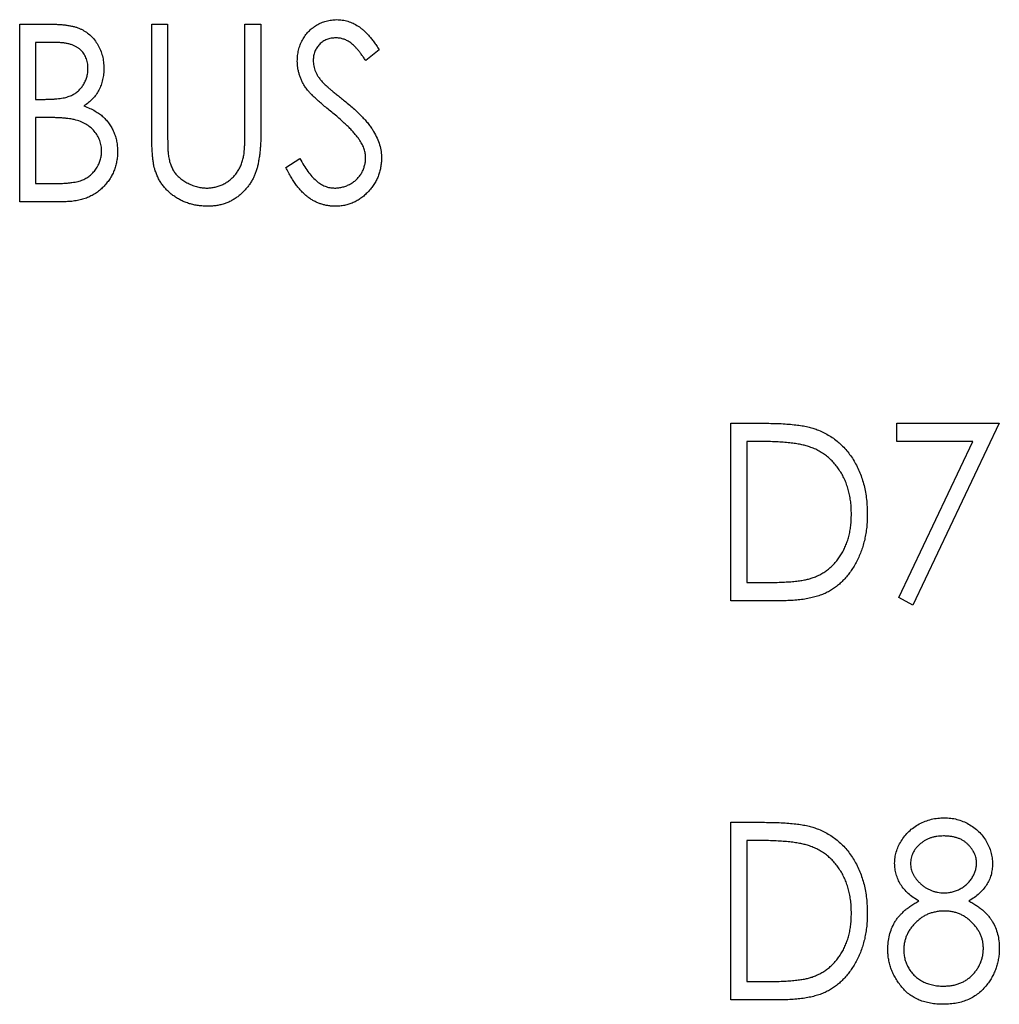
# Paper-space layout 'Sheet 2' of a CAD drawing. Header units: millimetres. Extents: x 0 to 420, y 0 to 297.
# Tile 12 of 48: x 61 to 75, y 162 to 177. Entities that reach past the tile are written whole.
import ezdxf

# ---------------------------------------------------------------- set-up
doc = ezdxf.new("R2010")
doc.units = ezdxf.units.MM

psp = doc.layouts.new('Sheet 2')

# ---------------------------------------------------------------- linework, layer by layer
at = {"color": 7, "linetype": 'Continuous', "lineweight": 25}
for p, q in [((60.82, 176.738), (61.297, 176.738)), ((60.82, 174.092), (60.82, 176.738)), ((62.787, 176.738), (63.025, 176.738)), ((62.787, 175.14), (62.787, 176.738)), ((63.025, 176.738), (63.025, 175.152)), ((64.178, 175.152), (64.178, 176.738)), ((64.178, 176.738), (64.415, 176.738)), ((64.415, 176.738), (64.415, 175.14)), ((61.342, 176.466), (61.057, 176.466)), ((61.057, 176.466), (61.057, 175.618)), ((66.179, 176.358), (65.978, 176.195)), ((61.057, 175.618), (61.198, 175.618)), ((61.197, 175.347), (61.057, 175.347)), ((61.057, 175.347), (61.057, 174.363)), ((64.788, 174.602), (64.998, 174.736)), ((61.057, 174.363), (61.364, 174.363)), ((61.489, 174.092), (60.82, 174.092)), ((71.42, 168.142), (71.42, 170.788)), ((71.42, 170.788), (71.921, 170.788)), ((73.896, 170.788), (75.423, 170.788)), ((73.896, 170.516), (73.896, 170.788)), ((75.423, 170.788), (74.134, 168.074)), ((71.829, 170.516), (71.658, 170.516)), ((71.658, 170.516), (71.658, 168.413)), ((75.027, 170.516), (73.896, 170.516)), ((73.923, 168.19), (75.027, 170.516)), ((71.658, 168.413), (71.937, 168.413)), ((72.189, 168.142), (71.42, 168.142)), ((74.134, 168.074), (73.923, 168.19)), ((71.42, 162.192), (71.42, 164.838)), ((71.42, 164.838), (71.921, 164.838)), ((71.829, 164.566), (71.658, 164.566)), ((71.658, 164.566), (71.658, 162.463)), ((71.658, 162.463), (71.937, 162.463)), ((72.189, 162.192), (71.42, 162.192))]:
    psp.add_line(p, q, dxfattribs=at)
for points, knots in [([(64.958, 176.188), (64.959, 176.216), (64.961, 176.271), (64.976, 176.352), (64.999, 176.429), (65.032, 176.502), (65.074, 176.569), (65.123, 176.629), (65.181, 176.681), (65.245, 176.726), (65.315, 176.761), (65.389, 176.787), (65.466, 176.802), (65.518, 176.804), (65.545, 176.806)], [0, 0, 0, 0, 0.0882908, 0.1744188, 0.2584228, 0.3423174, 0.4252869, 0.5069347, 0.5879222, 0.670559, 0.7531449, 0.8348442, 0.9166861, 1, 1, 1, 1]), ([(65.545, 176.806), (65.573, 176.804), (65.629, 176.802), (65.711, 176.784), (65.79, 176.753), (65.854, 176.718), (65.903, 176.683), (65.942, 176.652), (65.98, 176.615), (66.019, 176.573), (66.058, 176.526), (66.099, 176.475), (66.139, 176.418), (66.166, 176.378), (66.179, 176.358)], [0, 0, 0, 0, 0.103822, 0.205919, 0.309231, 0.415653, 0.47222, 0.532858, 0.597819, 0.667857, 0.743177, 0.823448, 0.908942, 1, 1, 1, 1]), ([(61.297, 176.738), (61.321, 176.738), (61.366, 176.737), (61.432, 176.733), (61.494, 176.728), (61.551, 176.719), (61.604, 176.709), (61.654, 176.696), (61.699, 176.681), (61.753, 176.657), (61.814, 176.621), (61.881, 176.568), (61.938, 176.504), (61.987, 176.43), (62.025, 176.35), (62.055, 176.265), (62.071, 176.175), (62.074, 176.113), (62.075, 176.082)], [0, 0, 0, 0, 0.060411, 0.117245, 0.171021, 0.220982, 0.268098, 0.311607, 0.352705, 0.391223, 0.464448, 0.5367, 0.610578, 0.686475, 0.763836, 0.840678, 0.919304, 1, 1, 1, 1]), ([(65.531, 176.534), (65.507, 176.533), (65.462, 176.531), (65.397, 176.512), (65.338, 176.481), (65.288, 176.439), (65.247, 176.388), (65.217, 176.33), (65.199, 176.266), (65.197, 176.222), (65.196, 176.199)], [0, 0, 0, 0, 0.133507, 0.258557, 0.380724, 0.504971, 0.628085, 0.748901, 0.871477, 1, 1, 1, 1]), ([(65.978, 176.195), (65.967, 176.212), (65.946, 176.244), (65.913, 176.289), (65.882, 176.33), (65.852, 176.366), (65.823, 176.398), (65.796, 176.425), (65.769, 176.449), (65.736, 176.474), (65.694, 176.498), (65.642, 176.519), (65.587, 176.532), (65.55, 176.533), (65.531, 176.534)], [0, 0, 0, 0, 0.102557, 0.196911, 0.284395, 0.364416, 0.437215, 0.503536, 0.563602, 0.61645, 0.714669, 0.808954, 0.904132, 1, 1, 1, 1]), ([(61.837, 176.077), (61.837, 176.092), (61.837, 176.121), (61.83, 176.163), (61.822, 176.202), (61.808, 176.239), (61.792, 176.274), (61.772, 176.306), (61.747, 176.336), (61.719, 176.363), (61.687, 176.388), (61.651, 176.409), (61.61, 176.426), (61.565, 176.442), (61.515, 176.452), (61.462, 176.461), (61.403, 176.465), (61.363, 176.466), (61.342, 176.466)], [0, 0, 0, 0, 0.0613296, 0.1202282, 0.1762954, 0.231183, 0.2843601, 0.3368041, 0.3903186, 0.4441023, 0.4999307, 0.558187, 0.6200478, 0.685431, 0.7558339, 0.8320746, 0.9128373, 1, 1, 1, 1]), ([(65.088, 175.785), (65.078, 175.801), (65.057, 175.832), (65.031, 175.88), (65.008, 175.929), (64.991, 175.979), (64.976, 176.03), (64.965, 176.082), (64.959, 176.135), (64.959, 176.17), (64.958, 176.188)], [0, 0, 0, 0, 0.130877, 0.257719, 0.382316, 0.506626, 0.628302, 0.751527, 0.87547, 1, 1, 1, 1]), ([(65.196, 176.199), (65.196, 176.185), (65.197, 176.157), (65.203, 176.115), (65.213, 176.073), (65.228, 176.032), (65.248, 175.99), (65.276, 175.947), (65.31, 175.902), (65.336, 175.873), (65.349, 175.857)], [0, 0, 0, 0, 0.110385, 0.220503, 0.331137, 0.443585, 0.563154, 0.695062, 0.839762, 1, 1, 1, 1]), ([(61.198, 175.618), (61.219, 175.619), (61.259, 175.619), (61.317, 175.621), (61.37, 175.626), (61.42, 175.63), (61.465, 175.638), (61.505, 175.647), (61.542, 175.657), (61.585, 175.673), (61.633, 175.697), (61.685, 175.735), (61.73, 175.779), (61.768, 175.831), (61.799, 175.887), (61.821, 175.948), (61.835, 176.012), (61.837, 176.055), (61.837, 176.077)], [0, 0, 0, 0, 0.069184, 0.1336714, 0.1935726, 0.248874, 0.2998056, 0.3464266, 0.3887398, 0.4272833, 0.4989393, 0.5691837, 0.6394232, 0.7108447, 0.7828025, 0.8546314, 0.9259451, 1, 1, 1, 1]), ([(62.075, 176.082), (62.074, 176.053), (62.072, 175.995), (62.057, 175.912), (62.034, 175.831), (62.001, 175.756), (61.959, 175.686), (61.907, 175.623), (61.846, 175.566), (61.8, 175.535), (61.777, 175.519)], [0, 0, 0, 0, 0.131479, 0.258232, 0.38261, 0.506215, 0.627933, 0.750087, 0.872821, 1, 1, 1, 1]), ([(65.471, 175.425), (65.447, 175.445), (65.4, 175.483), (65.334, 175.539), (65.275, 175.591), (65.224, 175.638), (65.179, 175.681), (65.142, 175.719), (65.112, 175.753), (65.096, 175.775), (65.088, 175.785)], [0, 0, 0, 0, 0.179535, 0.344506, 0.492131, 0.62464, 0.742099, 0.843179, 0.92954, 1, 1, 1, 1]), ([(65.349, 175.857), (65.354, 175.852), (65.366, 175.84), (65.389, 175.82), (65.418, 175.795), (65.454, 175.764), (65.496, 175.729), (65.546, 175.689), (65.602, 175.643), (65.642, 175.611), (65.663, 175.594)], [0, 0, 0, 0, 0.053039, 0.126288, 0.218872, 0.334457, 0.469409, 0.625738, 0.802267, 1, 1, 1, 1]), ([(65.663, 175.594), (65.688, 175.573), (65.738, 175.533), (65.807, 175.471), (65.871, 175.412), (65.928, 175.355), (65.979, 175.299), (66.024, 175.245), (66.063, 175.192), (66.105, 175.125), (66.148, 175.043), (66.186, 174.942), (66.209, 174.841), (66.212, 174.774), (66.213, 174.74)], [0, 0, 0, 0, 0.093761, 0.181614, 0.264342, 0.341677, 0.41338, 0.479975, 0.541968, 0.599292, 0.705911, 0.807015, 0.904485, 1, 1, 1, 1]), ([(61.777, 175.519), (61.806, 175.508), (61.863, 175.486), (61.941, 175.446), (62.008, 175.404), (62.065, 175.358), (62.113, 175.307), (62.156, 175.254), (62.192, 175.194), (62.224, 175.13), (62.247, 175.063), (62.266, 174.992), (62.276, 174.918), (62.277, 174.868), (62.278, 174.843)], [0, 0, 0, 0, 0.105094, 0.200987, 0.288426, 0.36794, 0.443759, 0.519243, 0.59631, 0.674393, 0.754077, 0.833933, 0.916123, 1, 1, 1, 1]), ([(61.634, 175.316), (61.623, 175.318), (61.598, 175.324), (61.558, 175.33), (61.512, 175.335), (61.46, 175.339), (61.403, 175.343), (61.339, 175.345), (61.27, 175.347), (61.222, 175.347), (61.197, 175.347)], [0, 0, 0, 0, 0.080141, 0.171688, 0.277239, 0.39575, 0.527398, 0.670909, 0.828844, 1, 1, 1, 1]), ([(62.041, 174.843), (62.04, 174.871), (62.037, 174.925), (62.016, 175.004), (61.982, 175.077), (61.933, 175.143), (61.874, 175.202), (61.804, 175.251), (61.723, 175.29), (61.665, 175.307), (61.634, 175.316)], [0, 0, 0, 0, 0.122978, 0.241496, 0.358865, 0.47987, 0.603747, 0.728862, 0.860622, 1, 1, 1, 1]), ([(65.892, 175.004), (65.882, 175.019), (65.86, 175.05), (65.822, 175.097), (65.778, 175.147), (65.728, 175.199), (65.672, 175.252), (65.611, 175.308), (65.544, 175.367), (65.496, 175.405), (65.471, 175.425)], [0, 0, 0, 0, 0.092213, 0.193119, 0.303009, 0.423363, 0.552489, 0.69176, 0.840671, 1, 1, 1, 1]), ([(63.025, 175.152), (63.025, 175.13), (63.024, 175.087), (63.025, 175.027), (63.026, 174.973), (63.027, 174.926), (63.028, 174.885), (63.03, 174.851), (63.032, 174.823), (63.034, 174.807), (63.035, 174.801)], [0, 0, 0, 0, 0.191105, 0.362655, 0.516171, 0.650128, 0.766034, 0.862527, 0.941006, 1, 1, 1, 1]), ([(64.152, 174.742), (64.154, 174.751), (64.159, 174.772), (64.164, 174.807), (64.168, 174.849), (64.172, 174.897), (64.174, 174.951), (64.177, 175.012), (64.177, 175.08), (64.178, 175.128), (64.178, 175.152)], [0, 0, 0, 0, 0.069596, 0.155423, 0.257515, 0.37358, 0.506166, 0.6554, 0.819993, 1, 1, 1, 1]), ([(62.832, 174.582), (62.828, 174.596), (62.82, 174.627), (62.812, 174.677), (62.804, 174.736), (62.798, 174.801), (62.793, 174.875), (62.789, 174.956), (62.787, 175.045), (62.787, 175.107), (62.787, 175.14)], [0, 0, 0, 0, 0.077936, 0.169149, 0.274074, 0.391816, 0.523462, 0.668216, 0.827041, 1, 1, 1, 1]), ([(64.415, 175.14), (64.415, 175.111), (64.415, 175.055), (64.411, 174.972), (64.407, 174.894), (64.4, 174.82), (64.39, 174.751), (64.379, 174.685), (64.367, 174.624), (64.351, 174.567), (64.333, 174.512), (64.311, 174.46), (64.285, 174.41), (64.254, 174.362), (64.221, 174.314), (64.182, 174.27), (64.14, 174.226), (64.094, 174.185), (64.045, 174.147), (63.992, 174.115), (63.938, 174.086), (63.88, 174.063), (63.82, 174.046), (63.758, 174.033), (63.693, 174.026), (63.649, 174.025), (63.626, 174.024)], [0, 0, 0, 0, 0.055741, 0.108782, 0.159483, 0.20722, 0.252436, 0.295103, 0.335609, 0.373517, 0.409957, 0.446416, 0.482967, 0.519684, 0.557168, 0.594999, 0.634172, 0.674127, 0.714136, 0.754079, 0.793688, 0.83312, 0.873373, 0.914549, 0.95654, 1, 1, 1, 1]), ([(65.976, 174.744), (65.975, 174.766), (65.972, 174.81), (65.957, 174.876), (65.929, 174.942), (65.905, 174.982), (65.892, 175.004)], [0, 0, 0, 0, 0.238336, 0.482311, 0.73314, 1, 1, 1, 1]), ([(61.364, 174.363), (61.385, 174.364), (61.428, 174.364), (61.489, 174.366), (61.545, 174.37), (61.597, 174.377), (61.645, 174.384), (61.688, 174.393), (61.726, 174.404), (61.771, 174.421), (61.822, 174.447), (61.876, 174.487), (61.924, 174.534), (61.965, 174.589), (61.998, 174.648), (62.023, 174.711), (62.038, 174.776), (62.04, 174.821), (62.041, 174.843)], [0, 0, 0, 0, 0.069807, 0.134579, 0.194415, 0.250549, 0.301262, 0.347969, 0.390185, 0.42866, 0.500914, 0.571392, 0.642245, 0.714971, 0.787795, 0.858561, 0.928895, 1, 1, 1, 1]), ([(62.278, 174.843), (62.278, 174.817), (62.277, 174.766), (62.266, 174.692), (62.249, 174.62), (62.226, 174.552), (62.196, 174.486), (62.158, 174.424), (62.114, 174.365), (62.065, 174.309), (62.009, 174.258), (61.948, 174.213), (61.883, 174.176), (61.813, 174.145), (61.738, 174.121), (61.659, 174.105), (61.575, 174.093), (61.518, 174.092), (61.489, 174.092)], [0, 0, 0, 0, 0.063363, 0.124627, 0.184367, 0.243059, 0.301844, 0.361338, 0.42118, 0.482903, 0.544595, 0.605999, 0.667367, 0.729491, 0.793258, 0.859341, 0.927971, 1, 1, 1, 1]), ([(63.035, 174.801), (63.038, 174.776), (63.045, 174.727), (63.064, 174.659), (63.089, 174.597), (63.119, 174.54), (63.159, 174.489), (63.207, 174.443), (63.265, 174.402), (63.33, 174.364), (63.399, 174.334), (63.47, 174.312), (63.541, 174.298), (63.589, 174.296), (63.613, 174.295)], [0, 0, 0, 0, 0.0889375, 0.1727267, 0.251185, 0.3263801, 0.4009876, 0.479456, 0.5624606, 0.6520321, 0.742988, 0.8310174, 0.9158505, 1, 1, 1, 1]), ([(63.613, 174.295), (63.633, 174.296), (63.674, 174.298), (63.735, 174.308), (63.794, 174.326), (63.851, 174.349), (63.905, 174.38), (63.956, 174.416), (64.001, 174.457), (64.042, 174.504), (64.078, 174.556), (64.108, 174.613), (64.134, 174.675), (64.146, 174.719), (64.152, 174.742)], [0, 0, 0, 0, 0.081412, 0.161686, 0.242811, 0.324775, 0.407586, 0.488453, 0.56979, 0.650718, 0.733306, 0.819186, 0.907133, 1, 1, 1, 1]), ([(64.998, 174.736), (65.016, 174.702), (65.052, 174.635), (65.111, 174.545), (65.172, 174.469), (65.236, 174.406), (65.302, 174.356), (65.371, 174.321), (65.442, 174.299), (65.49, 174.297), (65.515, 174.295)], [0, 0, 0, 0, 0.165307, 0.315251, 0.451801, 0.576089, 0.690151, 0.796612, 0.898685, 1, 1, 1, 1]), ([(65.515, 174.295), (65.535, 174.296), (65.576, 174.297), (65.637, 174.31), (65.695, 174.329), (65.751, 174.356), (65.803, 174.389), (65.848, 174.428), (65.887, 174.473), (65.919, 174.522), (65.944, 174.575), (65.962, 174.63), (65.974, 174.686), (65.975, 174.724), (65.976, 174.744)], [0, 0, 0, 0, 0.086779, 0.172012, 0.257, 0.344091, 0.430347, 0.513787, 0.595624, 0.677565, 0.75969, 0.839996, 0.919133, 1, 1, 1, 1]), ([(66.213, 174.74), (66.213, 174.716), (66.211, 174.669), (66.201, 174.601), (66.186, 174.534), (66.164, 174.469), (66.136, 174.407), (66.1, 174.348), (66.059, 174.29), (66.013, 174.237), (65.962, 174.187), (65.907, 174.143), (65.85, 174.106), (65.79, 174.077), (65.727, 174.053), (65.661, 174.036), (65.593, 174.026), (65.547, 174.025), (65.523, 174.024)], [0, 0, 0, 0, 0.064367, 0.127345, 0.188922, 0.250384, 0.312021, 0.374404, 0.437663, 0.502985, 0.567803, 0.63098, 0.692076, 0.752595, 0.813028, 0.874016, 0.936113, 1, 1, 1, 1]), ([(63.626, 174.024), (63.602, 174.025), (63.554, 174.026), (63.483, 174.033), (63.416, 174.045), (63.35, 174.061), (63.288, 174.083), (63.228, 174.109), (63.171, 174.141), (63.116, 174.176), (63.065, 174.215), (63.019, 174.259), (62.976, 174.305), (62.939, 174.354), (62.905, 174.406), (62.877, 174.462), (62.851, 174.521), (62.838, 174.561), (62.832, 174.582)], [0, 0, 0, 0, 0.069994, 0.137225, 0.203144, 0.267439, 0.330757, 0.392722, 0.455101, 0.517382, 0.579131, 0.639383, 0.69929, 0.758596, 0.817649, 0.877496, 0.938128, 1, 1, 1, 1]), ([(65.523, 174.024), (65.505, 174.024), (65.469, 174.025), (65.415, 174.032), (65.362, 174.042), (65.311, 174.057), (65.262, 174.075), (65.213, 174.098), (65.166, 174.125), (65.12, 174.157), (65.075, 174.193), (65.031, 174.235), (64.988, 174.283), (64.946, 174.336), (64.905, 174.394), (64.865, 174.458), (64.826, 174.528), (64.801, 174.577), (64.788, 174.602)], [0, 0, 0, 0, 0.055089, 0.109447, 0.163323, 0.216767, 0.269874, 0.324148, 0.378969, 0.434708, 0.492467, 0.553707, 0.618022, 0.686132, 0.757893, 0.834258, 0.914668, 1, 1, 1, 1]), ([(71.921, 170.788), (71.965, 170.787), (72.049, 170.787), (72.17, 170.783), (72.283, 170.775), (72.386, 170.765), (72.48, 170.752), (72.565, 170.736), (72.64, 170.716), (72.686, 170.7), (72.708, 170.692)], [0, 0, 0, 0, 0.164344, 0.316794, 0.458147, 0.588563, 0.707492, 0.815269, 0.912897, 1, 1, 1, 1]), ([(72.708, 170.692), (72.737, 170.681), (72.794, 170.657), (72.874, 170.614), (72.95, 170.564), (73.022, 170.51), (73.088, 170.447), (73.15, 170.379), (73.207, 170.305), (73.259, 170.225), (73.305, 170.14), (73.346, 170.05), (73.379, 169.957), (73.408, 169.86), (73.428, 169.758), (73.445, 169.653), (73.453, 169.543), (73.455, 169.469), (73.455, 169.431)], [0, 0, 0, 0, 0.059398, 0.117804, 0.175649, 0.233437, 0.291249, 0.349576, 0.409329, 0.470372, 0.532591, 0.595119, 0.658625, 0.723231, 0.789405, 0.857649, 0.927742, 1, 1, 1, 1]), ([(72.577, 170.442), (72.556, 170.448), (72.513, 170.461), (72.442, 170.475), (72.362, 170.488), (72.273, 170.499), (72.175, 170.506), (72.068, 170.512), (71.951, 170.516), (71.871, 170.516), (71.829, 170.516)], [0, 0, 0, 0, 0.084774, 0.180312, 0.28709, 0.406015, 0.536482, 0.678682, 0.833402, 1, 1, 1, 1]), ([(73.218, 169.432), (73.217, 169.463), (73.217, 169.524), (73.208, 169.613), (73.195, 169.699), (73.177, 169.781), (73.153, 169.86), (73.124, 169.936), (73.089, 170.008), (73.049, 170.076), (73.005, 170.14), (72.957, 170.2), (72.903, 170.253), (72.847, 170.302), (72.785, 170.345), (72.72, 170.384), (72.65, 170.416), (72.601, 170.433), (72.577, 170.442)], [0, 0, 0, 0, 0.072235, 0.141829, 0.209054, 0.274618, 0.338839, 0.40167, 0.463864, 0.525432, 0.586208, 0.645431, 0.704074, 0.762298, 0.820336, 0.879142, 0.938766, 1, 1, 1, 1]), ([(73.455, 169.431), (73.455, 169.399), (73.454, 169.334), (73.447, 169.239), (73.434, 169.147), (73.417, 169.058), (73.395, 168.972), (73.369, 168.889), (73.336, 168.809), (73.3, 168.732), (73.259, 168.659), (73.215, 168.591), (73.169, 168.527), (73.119, 168.469), (73.067, 168.415), (73.011, 168.367), (72.953, 168.324), (72.891, 168.284), (72.825, 168.25), (72.752, 168.221), (72.673, 168.197), (72.589, 168.177), (72.498, 168.161), (72.4, 168.15), (72.297, 168.143), (72.225, 168.142), (72.189, 168.142)], [0, 0, 0, 0, 0.047591, 0.093744, 0.138658, 0.182637, 0.225674, 0.268046, 0.309925, 0.35122, 0.391858, 0.430949, 0.469216, 0.506063, 0.542432, 0.578163, 0.613445, 0.648473, 0.684358, 0.722083, 0.761938, 0.803977, 0.848876, 0.896245, 0.946758, 1, 1, 1, 1]), ([(72.633, 168.481), (72.655, 168.489), (72.699, 168.506), (72.762, 168.537), (72.821, 168.573), (72.877, 168.613), (72.929, 168.659), (72.977, 168.71), (73.022, 168.765), (73.063, 168.824), (73.099, 168.888), (73.131, 168.956), (73.158, 169.027), (73.18, 169.101), (73.197, 169.179), (73.209, 169.26), (73.216, 169.345), (73.217, 169.403), (73.218, 169.432)], [0, 0, 0, 0, 0.059658, 0.118319, 0.176002, 0.23344, 0.290884, 0.349178, 0.408074, 0.468667, 0.53039, 0.592632, 0.655752, 0.720395, 0.787156, 0.855716, 0.926408, 1, 1, 1, 1]), ([(71.937, 168.413), (71.977, 168.413), (72.054, 168.414), (72.166, 168.417), (72.267, 168.422), (72.359, 168.429), (72.441, 168.439), (72.514, 168.45), (72.577, 168.463), (72.615, 168.475), (72.633, 168.481)], [0, 0, 0, 0, 0.172244, 0.3301934, 0.475432, 0.6065481, 0.7244263, 0.8291286, 0.9204072, 1, 1, 1, 1]), ([(73.862, 164.227), (73.864, 164.255), (73.866, 164.311), (73.885, 164.396), (73.916, 164.479), (73.959, 164.559), (74.011, 164.636), (74.075, 164.704), (74.148, 164.764), (74.23, 164.815), (74.317, 164.856), (74.41, 164.884), (74.505, 164.902), (74.57, 164.904), (74.603, 164.906)], [0, 0, 0, 0, 0.075898, 0.152361, 0.231582, 0.313764, 0.397876, 0.481065, 0.564927, 0.651306, 0.738407, 0.824672, 0.911311, 1, 1, 1, 1]), ([(74.603, 164.906), (74.635, 164.904), (74.699, 164.902), (74.792, 164.884), (74.881, 164.854), (74.966, 164.813), (75.045, 164.763), (75.116, 164.703), (75.177, 164.634), (75.228, 164.558), (75.27, 164.477), (75.299, 164.393), (75.318, 164.307), (75.32, 164.248), (75.321, 164.219)], [0, 0, 0, 0, 0.087232, 0.172427, 0.257616, 0.343034, 0.4283, 0.511889, 0.594344, 0.678136, 0.76075, 0.84139, 0.92045, 1, 1, 1, 1]), ([(71.921, 164.838), (71.965, 164.837), (72.049, 164.837), (72.17, 164.833), (72.283, 164.825), (72.386, 164.815), (72.48, 164.802), (72.565, 164.786), (72.64, 164.766), (72.686, 164.75), (72.708, 164.742)], [0, 0, 0, 0, 0.164344, 0.316794, 0.458147, 0.588563, 0.707492, 0.815269, 0.912897, 1, 1, 1, 1]), ([(72.708, 164.742), (72.737, 164.731), (72.794, 164.707), (72.874, 164.664), (72.95, 164.614), (73.022, 164.56), (73.088, 164.497), (73.15, 164.429), (73.207, 164.355), (73.259, 164.275), (73.305, 164.19), (73.346, 164.1), (73.379, 164.007), (73.408, 163.91), (73.428, 163.808), (73.445, 163.703), (73.453, 163.593), (73.455, 163.519), (73.455, 163.481)], [0, 0, 0, 0, 0.059398, 0.117804, 0.175649, 0.233437, 0.291249, 0.349576, 0.409329, 0.470372, 0.532591, 0.595119, 0.658625, 0.723231, 0.789405, 0.857649, 0.927742, 1, 1, 1, 1]), ([(74.591, 164.634), (74.573, 164.634), (74.54, 164.633), (74.49, 164.628), (74.442, 164.618), (74.397, 164.605), (74.354, 164.587), (74.313, 164.567), (74.275, 164.541), (74.239, 164.513), (74.207, 164.482), (74.178, 164.449), (74.154, 164.415), (74.134, 164.38), (74.119, 164.343), (74.107, 164.304), (74.101, 164.264), (74.1, 164.237), (74.1, 164.223)], [0, 0, 0, 0, 0.0729957, 0.1426084, 0.210916, 0.2768553, 0.3412606, 0.4054979, 0.4694891, 0.5341133, 0.5978095, 0.6579498, 0.7161764, 0.7731382, 0.8295284, 0.885346, 0.9418735, 1, 1, 1, 1]), ([(75.084, 164.228), (75.083, 164.241), (75.082, 164.266), (75.076, 164.302), (75.067, 164.339), (75.053, 164.374), (75.035, 164.408), (75.013, 164.442), (74.987, 164.475), (74.958, 164.507), (74.925, 164.537), (74.888, 164.563), (74.847, 164.585), (74.802, 164.604), (74.754, 164.617), (74.703, 164.627), (74.648, 164.633), (74.61, 164.634), (74.591, 164.634)], [0, 0, 0, 0, 0.052892, 0.104861, 0.156461, 0.209915, 0.264475, 0.320383, 0.378702, 0.440292, 0.502986, 0.565931, 0.631168, 0.69788, 0.767558, 0.840346, 0.91813, 1, 1, 1, 1]), ([(72.577, 164.492), (72.556, 164.498), (72.513, 164.511), (72.442, 164.525), (72.362, 164.538), (72.273, 164.549), (72.175, 164.556), (72.068, 164.562), (71.951, 164.566), (71.871, 164.566), (71.829, 164.566)], [0, 0, 0, 0, 0.084774, 0.180312, 0.28709, 0.406015, 0.536482, 0.678682, 0.833402, 1, 1, 1, 1]), ([(73.218, 163.482), (73.217, 163.513), (73.217, 163.574), (73.208, 163.663), (73.195, 163.749), (73.177, 163.831), (73.153, 163.91), (73.124, 163.986), (73.089, 164.058), (73.049, 164.126), (73.005, 164.19), (72.957, 164.25), (72.903, 164.303), (72.847, 164.352), (72.785, 164.395), (72.72, 164.434), (72.65, 164.466), (72.601, 164.483), (72.577, 164.492)], [0, 0, 0, 0, 0.072235, 0.141829, 0.209054, 0.274618, 0.338839, 0.40167, 0.463864, 0.525432, 0.586208, 0.645431, 0.704074, 0.762298, 0.820336, 0.879142, 0.938766, 1, 1, 1, 1]), ([(74.223, 163.666), (74.195, 163.683), (74.139, 163.715), (74.065, 163.775), (74.002, 163.839), (73.951, 163.91), (73.912, 163.985), (73.884, 164.063), (73.866, 164.144), (73.864, 164.199), (73.862, 164.227)], [0, 0, 0, 0, 0.141592, 0.276063, 0.403302, 0.527299, 0.647677, 0.765094, 0.881778, 1, 1, 1, 1]), ([(74.1, 164.223), (74.1, 164.209), (74.101, 164.182), (74.109, 164.141), (74.12, 164.102), (74.137, 164.064), (74.159, 164.027), (74.184, 163.99), (74.215, 163.955), (74.25, 163.921), (74.287, 163.889), (74.327, 163.861), (74.369, 163.839), (74.412, 163.82), (74.457, 163.804), (74.503, 163.794), (74.551, 163.787), (74.583, 163.787), (74.6, 163.786)], [0, 0, 0, 0, 0.056616, 0.111922, 0.167884, 0.224708, 0.283151, 0.34408, 0.407772, 0.474921, 0.54286, 0.609016, 0.67358, 0.738498, 0.801995, 0.866705, 0.932523, 1, 1, 1, 1]), ([(74.6, 163.786), (74.621, 163.787), (74.663, 163.788), (74.725, 163.8), (74.784, 163.82), (74.842, 163.846), (74.896, 163.879), (74.944, 163.919), (74.986, 163.963), (75.02, 164.014), (75.048, 164.067), (75.069, 164.12), (75.081, 164.174), (75.083, 164.21), (75.084, 164.228)], [0, 0, 0, 0, 0.087185, 0.173538, 0.259581, 0.347289, 0.434973, 0.520191, 0.604029, 0.688633, 0.772056, 0.850297, 0.925899, 1, 1, 1, 1]), ([(75.321, 164.219), (75.32, 164.19), (75.318, 164.134), (75.301, 164.052), (75.274, 163.975), (75.234, 163.903), (75.185, 163.835), (75.123, 163.774), (75.052, 163.715), (74.997, 163.683), (74.97, 163.666)], [0, 0, 0, 0, 0.1246928, 0.2446228, 0.3622423, 0.4801474, 0.6004583, 0.7254064, 0.8587054, 1, 1, 1, 1]), ([(73.761, 162.941), (73.762, 162.977), (73.764, 163.049), (73.784, 163.154), (73.816, 163.253), (73.853, 163.331), (73.891, 163.391), (73.924, 163.434), (73.962, 163.475), (74.005, 163.517), (74.052, 163.556), (74.105, 163.594), (74.162, 163.632), (74.203, 163.654), (74.223, 163.666)], [0, 0, 0, 0, 0.120756, 0.236813, 0.35026, 0.46331, 0.521154, 0.58056, 0.64281, 0.707476, 0.775704, 0.846526, 0.921479, 1, 1, 1, 1]), ([(74.97, 163.666), (74.99, 163.655), (75.029, 163.632), (75.085, 163.597), (75.135, 163.559), (75.182, 163.523), (75.224, 163.483), (75.261, 163.442), (75.293, 163.401), (75.33, 163.343), (75.367, 163.268), (75.4, 163.172), (75.419, 163.069), (75.422, 162.998), (75.423, 162.963)], [0, 0, 0, 0, 0.078045, 0.152615, 0.223262, 0.290956, 0.355325, 0.417626, 0.476908, 0.534534, 0.647521, 0.761304, 0.878255, 1, 1, 1, 1]), ([(73.455, 163.481), (73.455, 163.449), (73.454, 163.384), (73.447, 163.289), (73.434, 163.197), (73.417, 163.108), (73.395, 163.022), (73.369, 162.939), (73.336, 162.859), (73.3, 162.782), (73.259, 162.709), (73.215, 162.641), (73.169, 162.577), (73.119, 162.519), (73.067, 162.465), (73.011, 162.417), (72.953, 162.374), (72.891, 162.334), (72.825, 162.3), (72.752, 162.271), (72.673, 162.247), (72.589, 162.227), (72.498, 162.211), (72.4, 162.2), (72.297, 162.193), (72.225, 162.192), (72.189, 162.192)], [0, 0, 0, 0, 0.047591, 0.093744, 0.138658, 0.182637, 0.225674, 0.268046, 0.309925, 0.35122, 0.391858, 0.430949, 0.469216, 0.506063, 0.542432, 0.578163, 0.613445, 0.648473, 0.684358, 0.722083, 0.761938, 0.803977, 0.848876, 0.896245, 0.946758, 1, 1, 1, 1]), ([(72.633, 162.531), (72.655, 162.539), (72.699, 162.556), (72.762, 162.587), (72.821, 162.623), (72.877, 162.663), (72.929, 162.709), (72.977, 162.76), (73.022, 162.815), (73.063, 162.874), (73.099, 162.938), (73.131, 163.006), (73.158, 163.077), (73.18, 163.151), (73.197, 163.229), (73.209, 163.31), (73.216, 163.395), (73.217, 163.453), (73.218, 163.482)], [0, 0, 0, 0, 0.059658, 0.118319, 0.176002, 0.23344, 0.290884, 0.349178, 0.408074, 0.468667, 0.53039, 0.592632, 0.655752, 0.720395, 0.787156, 0.855716, 0.926408, 1, 1, 1, 1]), ([(74.604, 163.515), (74.583, 163.514), (74.542, 163.514), (74.481, 163.504), (74.423, 163.491), (74.367, 163.473), (74.314, 163.447), (74.264, 163.417), (74.217, 163.381), (74.172, 163.341), (74.132, 163.296), (74.096, 163.25), (74.066, 163.202), (74.041, 163.152), (74.022, 163.1), (74.009, 163.046), (73.999, 162.99), (73.999, 162.952), (73.998, 162.933)], [0, 0, 0, 0, 0.067596, 0.132929, 0.196397, 0.259393, 0.321589, 0.384465, 0.447689, 0.51278, 0.577452, 0.639772, 0.700413, 0.760058, 0.819311, 0.878362, 0.938641, 1, 1, 1, 1]), ([(75.185, 162.958), (75.185, 162.976), (75.184, 163.011), (75.176, 163.064), (75.162, 163.115), (75.144, 163.164), (75.12, 163.213), (75.09, 163.259), (75.055, 163.303), (75.016, 163.346), (74.973, 163.385), (74.927, 163.42), (74.879, 163.449), (74.828, 163.473), (74.775, 163.492), (74.72, 163.505), (74.663, 163.513), (74.624, 163.514), (74.604, 163.515)], [0, 0, 0, 0, 0.060715, 0.119658, 0.178637, 0.237715, 0.297539, 0.359052, 0.422199, 0.48783, 0.553898, 0.618464, 0.681173, 0.74367, 0.806099, 0.869114, 0.93394, 1, 1, 1, 1]), ([(74.589, 162.124), (74.556, 162.125), (74.492, 162.127), (74.398, 162.138), (74.312, 162.158), (74.23, 162.186), (74.156, 162.222), (74.087, 162.266), (74.025, 162.318), (73.97, 162.378), (73.921, 162.442), (73.878, 162.509), (73.842, 162.577), (73.812, 162.646), (73.789, 162.718), (73.773, 162.791), (73.762, 162.865), (73.761, 162.915), (73.761, 162.941)], [0, 0, 0, 0, 0.075685, 0.147388, 0.21543, 0.280739, 0.344012, 0.406031, 0.467816, 0.530525, 0.592889, 0.653222, 0.712146, 0.770064, 0.827275, 0.884378, 0.941815, 1, 1, 1, 1]), ([(73.998, 162.933), (73.999, 162.909), (74.001, 162.862), (74.015, 162.793), (74.039, 162.725), (74.071, 162.661), (74.111, 162.6), (74.161, 162.547), (74.217, 162.501), (74.281, 162.463), (74.35, 162.432), (74.426, 162.411), (74.507, 162.397), (74.562, 162.396), (74.591, 162.395)], [0, 0, 0, 0, 0.079492, 0.157381, 0.236934, 0.317668, 0.399093, 0.479085, 0.559795, 0.642118, 0.726678, 0.813997, 0.904588, 1, 1, 1, 1]), ([(74.591, 162.395), (74.613, 162.396), (74.656, 162.397), (74.719, 162.405), (74.779, 162.418), (74.835, 162.437), (74.888, 162.46), (74.937, 162.49), (74.983, 162.523), (75.025, 162.563), (75.062, 162.606), (75.095, 162.651), (75.123, 162.698), (75.146, 162.746), (75.163, 162.797), (75.176, 162.849), (75.184, 162.903), (75.185, 162.939), (75.185, 162.958)], [0, 0, 0, 0, 0.07246, 0.141932, 0.208401, 0.273058, 0.335808, 0.397893, 0.459985, 0.52308, 0.585468, 0.646407, 0.705612, 0.763909, 0.821613, 0.880053, 0.939113, 1, 1, 1, 1]), ([(75.423, 162.963), (75.422, 162.937), (75.422, 162.887), (75.412, 162.812), (75.398, 162.74), (75.378, 162.67), (75.352, 162.602), (75.319, 162.537), (75.282, 162.474), (75.253, 162.434), (75.238, 162.414)], [0, 0, 0, 0, 0.129553, 0.256356, 0.381025, 0.503667, 0.6269, 0.749143, 0.873737, 1, 1, 1, 1]), ([(71.937, 162.463), (71.977, 162.463), (72.054, 162.464), (72.166, 162.467), (72.267, 162.472), (72.359, 162.479), (72.441, 162.489), (72.514, 162.5), (72.577, 162.513), (72.615, 162.525), (72.633, 162.531)], [0, 0, 0, 0, 0.172244, 0.3301934, 0.475432, 0.6065481, 0.7244263, 0.8291286, 0.9204072, 1, 1, 1, 1]), ([(75.238, 162.414), (75.218, 162.391), (75.18, 162.346), (75.114, 162.286), (75.041, 162.236), (74.962, 162.195), (74.877, 162.163), (74.786, 162.14), (74.689, 162.127), (74.623, 162.125), (74.589, 162.124)], [0, 0, 0, 0, 0.122641, 0.242661, 0.361411, 0.481244, 0.603312, 0.729266, 0.861221, 1, 1, 1, 1])]:
    psp.add_open_spline(points, degree=3, knots=knots, dxfattribs=at)

doc.saveas('drawing.dxf')
